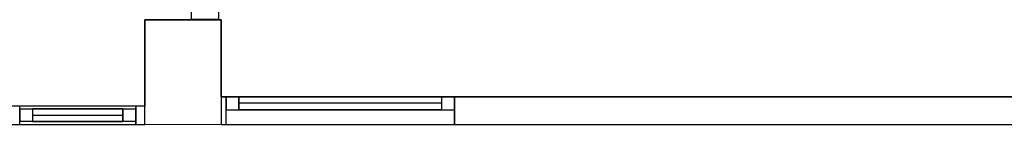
# Model space of a CAD drawing. Header units: metres. Extents: x 391.1 to 427.5, y 12.7 to 28.4.
# Tile 51 of 139: x 409.747 to 415.091, y 24.159 to 24.73. Entities that reach past the tile are written whole.
import ezdxf

# ---------------------------------------------------------------- set-up
doc = ezdxf.new("R2010")
doc.units = ezdxf.units.M
for name, color, linetype, lineweight, true_color in [('01_CARPINTERIA', 5, 'Continuous', 25, 0x0000ff), ('01_PROYECCION CARP', 7, 'Continuous', 25, 0x00007f), ('01_SUELOS', 7, 'Continuous', 25, 0x007f00)]:
    doc.layers.add(name, color=color, linetype=linetype, lineweight=lineweight, true_color=true_color)
for name, color, linetype, lineweight in [('A-COLS-____-MCUT', 7, 'Continuous', 18), ('A-COLS-____-OTLN', 7, 'Continuous', 18), ('A-GENM-____-OTLN', 7, 'Continuous', 18), ('A-WALL-____-MCUT', 7, 'Continuous', 25), ('A-WALL-____-OTLN', 7, 'Continuous', 25)]:
    doc.layers.add(name, color=color, linetype=linetype, lineweight=lineweight)

# ---------------------------------------------------------------- blocks, each defined once
blk = doc.blocks.new('Family - Envans P1-154617-04_CLI_AIRE_P1')
at = {"layer": 'A-WALL-____-MCUT', "color": 253, "true_color": 0xaaaaaa}
for p, q in [((0.001, 0.15), (0, 0.15)), ((0, 0.15), (0, 0)), ((0.001, 0), (0.001, 0.15)), ((0, 0), (0.001, 0))]:
    blk.add_line(p, q, dxfattribs=at)
at = {"layer": 'A-WALL-____-OTLN', "color": 253, "true_color": 0xaaaaaa}
for p, q in [((1, 0.15), (0, 0.15)), ((0, 0.15), (0, 0)), ((0.001, 0), (0.001, 0.15)), ((1, 0.15), (0.001, 0.15)), ((1, 0), (1, 0.15)), ((1, 0), (1, 0.15)), ((0, 0), (1, 0)), ((0.001, 0), (1, 0))]:
    blk.add_line(p, q, dxfattribs=at)
at = {"layer": 'A-WALL-____-OTLN', "color": 253, "lineweight": 18, "true_color": 0xaaaaaa}
blk.add_line((0, 0), (1, 0), dxfattribs=at)
blk = doc.blocks.new('Family - LONDR55-XX_ZZ-ARQ-CAA-M3D-Londres55-154893-04_CLI_AIRE_P1')
at = {"layer": '01_SUELOS', "color": 9, "true_color": 0xaad4aa}
for p, q in [((5.9904, 0.555), (6.4039, 0.555)), ((6.4039, 0.555), (5.9904, 0.555)), ((5.9904, 0.085), (5.9904, 0.555)), ((5.9904, 0.555), (5.9904, 0.085)), ((6.4039, 0.555), (6.4039, 0.135)), ((6.4039, 0.135), (6.4039, 0.555)), ((6.4039, 0.135), (17.0704, 0.135)), ((17.0704, 0.135), (6.4039, 0.135)), ((5.1907, 0.0851), (5.9904, 0.085)), ((5.9904, 0.085), (5.1907, 0.0851))]:
    blk.add_line(p, q, dxfattribs=at)
blk = doc.blocks.new('Forma directa - LONDR55-XX_ZZ-ARQ-CAA-M3D-Londres55-154931-04_CLI_AIRE_P1')
at = {"layer": '01_CARPINTERIA', "color": 161, "true_color": 0xaaaaff}
for p, q in [((0.07, 0.07), (0, 0.07)), ((0, 0.07), (0, 0)), ((0.07, 0.07), (0, 0.07)), ((0, 0.07), (0, 0)), ((0.07, 0.07), (0.56, 0.07)), ((0.56, 0.07), (0.07, 0.07)), ((0.07, 0.07), (0.07, 0)), ((0.07, 0), (0.07, 0.07)), ((0.07, 0), (0.07, 0.07)), ((0.07, 0.07), (0.07, 0)), ((0.63, 0.07), (0.56, 0.07)), ((0.56, 0.07), (0.56, 0)), ((0.63, 0.07), (0.56, 0.07)), ((0.56, 0.07), (0.56, 0)), ((0.56, 0.07), (0.56, 0)), ((0.56, 0.07), (0.56, 0)), ((0.63, 0), (0.63, 0.07)), ((0.63, 0.07), (0.63, 0)), ((0, 0), (0.07, 0)), ((0, 0), (0.07, 0)), ((0.56, 0.035), (0.07, 0.035)), ((0.56, 0.035), (0.07, 0.035)), ((0.07, 0), (0.56, 0)), ((0.56, 0), (0.07, 0)), ((0.56, 0), (0.63, 0)), ((0.56, 0), (0.63, 0))]:
    blk.add_line(p, q, dxfattribs=at)
blk = doc.blocks.new('Forma directa - Porta P1-154932-04_CLI_AIRE_P1')
at = {"extrusion": (0, 0, -1), "zscale": -1, "rotation": 180}
blk.add_blockref('Forma directa - LONDR55-XX_ZZ-ARQ-CAA-M3D-Londres55-154931-04_CLI_AIRE_P1', (0, 0), dxfattribs=at)
blk = doc.blocks.new('Family - Envans P1-155191-04_CLI_AIRE_P1')
at = {"layer": 'A-WALL-____-MCUT', "color": 253, "true_color": 0xaaaaaa}
for p, q in [((0.05, 0.1), (0, 0.1)), ((0, 0.1), (0, 0)), ((0.05, 0), (0.05, 0.1)), ((0.95, 0.1), (0.68, 0.1)), ((0.68, 0.1), (0.68, 0)), ((0, 0), (0.05, 0)), ((0.68, 0), (0.95, 0))]:
    blk.add_line(p, q, dxfattribs=at)
at = {"layer": 'A-WALL-____-OTLN', "color": 253, "true_color": 0xaaaaaa}
for p, q in [((4.25, 0.1), (0, 0.1)), ((0, 0.1), (0, 0)), ((0.68, 0.1), (0.05, 0.1)), ((0.05, 0.1), (0.05, 0)), ((0.68, 0.1), (0.68, 0)), ((0, 0), (5.99, 0)), ((0.05, 0), (0.68, 0))]:
    blk.add_line(p, q, dxfattribs=at)
at = {"layer": 'A-WALL-____-OTLN', "color": 253, "lineweight": 18, "true_color": 0xaaaaaa}
blk.add_line((0, 0), (5.99, 0), dxfattribs=at)
blk = doc.blocks.new('Family - Vano de puerta P1-155199-04_CLI_AIRE_P1')
at = {"layer": 'A-GENM-____-OTLN', "color": 253, "true_color": 0xaaaaaa}
for p, q in [((409.747, 24.2595), (409.747, 24.1595)), ((410.377, 24.2595), (409.747, 24.2595)), ((409.747, 24.2595), (409.747, 24.1595)), ((409.747, 24.2595), (410.377, 24.2595)), ((410.377, 24.1595), (410.377, 24.2595)), ((410.377, 24.2595), (410.377, 24.1595)), ((409.747, 24.1595), (410.377, 24.1595)), ((410.377, 24.1595), (409.747, 24.1595))]:
    blk.add_line(p, q, dxfattribs=at)
blk = doc.blocks.new('Family - Pilar P1-155205-04_CLI_AIRE_P1')
at = {"layer": 'A-COLS-____-MCUT', "color": 253, "true_color": 0xaaaaaa}
for p, q in [((0.4135, 0.57), (0, 0.57)), ((0, 0.57), (0, 0)), ((0.4135, 0), (0.4135, 0.57)), ((0, 0), (0.4135, 0))]:
    blk.add_line(p, q, dxfattribs=at)
at = {"layer": 'A-COLS-____-OTLN', "color": 253, "true_color": 0xaaaaaa}
for p, q in [((0.4135, 0.57), (0, 0.57)), ((0, 0.57), (0, 0)), ((0.4135, 0), (0.4135, 0.57)), ((0, 0), (0.4135, 0))]:
    blk.add_line(p, q, dxfattribs=at)
blk = doc.blocks.new('Family - Envans P1-155238-04_CLI_AIRE_P1')
at = {"layer": 'A-WALL-____-MCUT', "color": 253, "true_color": 0xaaaaaa}
for p, q in [((5.34, 0.15), (0, 0.15)), ((5.34, 0), (5.34, 0.15)), ((6.58, 0.15), (6.58, 0)), ((6.6065, 0.15), (6.58, 0.15)), ((6.6065, 0), (6.6065, 0.15)), ((0, 0), (5.34, 0)), ((6.58, 0), (6.6065, 0))]:
    blk.add_line(p, q, dxfattribs=at)
at = {"layer": 'A-WALL-____-OTLN', "color": 253, "true_color": 0xaaaaaa}
for p, q in [((6.6065, 0.15), (0, 0.15)), ((6.58, 0.15), (5.34, 0.15)), ((5.34, 0.15), (5.34, 0)), ((6.58, 0.15), (6.58, 0)), ((6.6065, 0), (6.6065, 0.15)), ((0, 0), (6.6065, 0)), ((5.34, 0), (6.58, 0))]:
    blk.add_line(p, q, dxfattribs=at)
at = {"layer": 'A-WALL-____-OTLN', "color": 253, "lineweight": 18, "true_color": 0xaaaaaa}
blk.add_line((0, 0), (6.6065, 0), dxfattribs=at)
blk = doc.blocks.new('Family - Vano de Finestra P1-155240-04_CLI_AIRE_P1')
at = {"layer": 'A-GENM-____-OTLN', "color": 253, "true_color": 0xaaaaaa}
for p, q in [((410.867, 24.3095), (410.867, 24.1595)), ((412.107, 24.3095), (410.867, 24.3095)), ((410.867, 24.3095), (410.867, 24.1595)), ((410.867, 24.3095), (412.107, 24.3095)), ((412.107, 24.1595), (412.107, 24.3095)), ((412.107, 24.3095), (412.107, 24.1595)), ((410.867, 24.1595), (412.107, 24.1595)), ((412.107, 24.1595), (410.867, 24.1595))]:
    blk.add_line(p, q, dxfattribs=at)
blk = doc.blocks.new('Family - LONDR55-XX_ZZ-ARQ-CAA-M3D-Londres55-155242-04_CLI_AIRE_P1')
at = {"layer": '01_CARPINTERIA', "color": 9, "true_color": 0xaaaad4}
for p, q in [((0.07, 0.07), (0, 0.07)), ((0, 0.07), (0, 0)), ((0.07, 0), (0.07, 0.07)), ((1.24, 0.07), (1.17, 0.07)), ((1.17, 0.07), (1.17, 0)), ((1.24, 0), (1.24, 0.07)), ((0, 0), (0.07, 0)), ((1.17, 0), (1.24, 0))]:
    blk.add_line(p, q, dxfattribs=at)
at = {"layer": '01_PROYECCION CARP', "color": 9, "true_color": 0xaaaad4}
for p, q in [((0, 0), (0, 0.07)), ((0.07, 0.07), (0, 0.07)), ((1.17, 0.07), (0.07, 0.07)), ((0.07, 0.07), (1.17, 0.07)), ((0.07, 0), (0.07, 0.07)), ((0.07, 0), (0.07, 0.07)), ((0.07, 0), (0.07, 0.07)), ((1.17, 0), (1.17, 0.07)), ((1.17, 0.07), (1.17, 0)), ((1.17, 0), (1.17, 0.07)), ((1.24, 0.07), (1.17, 0.07)), ((1.24, 0), (1.24, 0.07)), ((0, 0), (0.07, 0)), ((0.07, 0.035), (1.17, 0.035)), ((0.07, 0.035), (1.17, 0.035)), ((1.17, 0), (0.07, 0)), ((0.07, 0), (1.17, 0)), ((1.17, 0), (1.24, 0))]:
    blk.add_line(p, q, dxfattribs=at)
blk = doc.blocks.new('Family - Finestra P1-155243-04_CLI_AIRE_P1')
blk.add_blockref('Family - LONDR55-XX_ZZ-ARQ-CAA-M3D-Londres55-155242-04_CLI_AIRE_P1', (0, 0))
blk = doc.blocks.new('LONDR55-XX_ZZ-ARQ-CAA-M3D-Londres55_ifc-1-04_CLI_AIRE_P1')
at = {"layer": '01_CARPINTERIA', "color": 253, "lineweight": 18, "true_color": 0xaaaaaa, "rotation": 180}
blk.add_blockref('Forma directa - Porta P1-154932-04_CLI_AIRE_P1', (410.377, 24.1745), dxfattribs=at)
at = {"layer": '01_PROYECCION CARP', "color": 253, "lineweight": 18, "true_color": 0xaaaaaa, "rotation": 180}
blk.add_blockref('Family - Finestra P1-155243-04_CLI_AIRE_P1', (412.107, 24.3095), dxfattribs=at)
at = {"layer": '01_SUELOS', "color": 253, "lineweight": 18, "true_color": 0xaaaaaa}
blk.add_blockref('Family - LONDR55-XX_ZZ-ARQ-CAA-M3D-Londres55-154893-04_CLI_AIRE_P1', (404.4366, 24.1745), dxfattribs=at)
at = {"layer": 'A-COLS-____-OTLN', "color": 253, "lineweight": 18, "true_color": 0xaaaaaa}
blk.add_blockref('Family - Pilar P1-155205-04_CLI_AIRE_P1', (410.427, 24.1595), dxfattribs=at)
at = {"layer": 'A-GENM-____-OTLN', "color": 253, "lineweight": 18, "true_color": 0xaaaaaa}
for name in ['Family - Vano de Finestra P1-155240-04_CLI_AIRE_P1', 'Family - Vano de puerta P1-155199-04_CLI_AIRE_P1']:
    blk.add_blockref(name, (0, 0), dxfattribs=at)
at = {"layer": 'A-WALL-____-OTLN', "color": 253, "lineweight": 18, "true_color": 0xaaaaaa}
for name, p, rotation in [('Family - Envans P1-154617-04_CLI_AIRE_P1', (410.827, 24.7295), 90), ('Family - Envans P1-155238-04_CLI_AIRE_P1', (417.447, 24.3095), 180), ('Family - Envans P1-155191-04_CLI_AIRE_P1', (410.427, 24.2595), 180)]:
    blk.add_blockref(name, p, dxfattribs=dict(at, rotation=rotation))

msp = doc.modelspace()

# ---------------------------------------------------------------- block references
at = {"lineweight": 5}
msp.add_blockref('LONDR55-XX_ZZ-ARQ-CAA-M3D-Londres55_ifc-1-04_CLI_AIRE_P1', (0, 0), dxfattribs=at)

doc.saveas('drawing.dxf')
